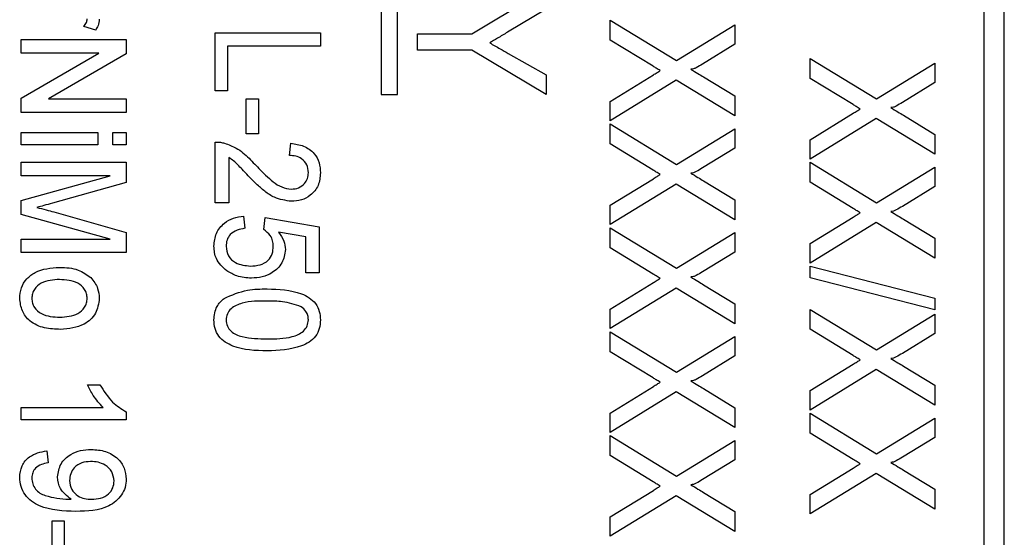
# Model space of a CAD drawing. Header units: millimetres. Extents: x 387 to 2639, y -861 to 1385.
# Tile 18 of 36: x 1178.68 to 1190.85, y 251.46 to 257.86. Entities that reach past the tile are written whole.
import ezdxf

# ---------------------------------------------------------------- set-up
doc = ezdxf.new("R2010")
doc.units = ezdxf.units.MM

msp = doc.modelspace()

# ---------------------------------------------------------------- linework, layer by layer
at = {"color": 7, "linetype": 'Continuous', "lineweight": 25}
for p, q in [((1190.597, 227.701), (1190.597, 272.451)), ((1190.847, 227.701), (1190.847, 272.451)), ((1183.147, 262.371), (1183.147, 256.937)), ((1183.347, 256.937), (1183.347, 262.371)), ((1184.269, 257.69), (1185.184, 258.24)), ((1185.184, 257.995), (1184.708, 257.708)), ((1185.976, 257.858), (1186.798, 257.358)), ((1185.976, 257.612), (1185.976, 257.858)), ((1179.619, 257.735), (1179.473, 257.78)), ((1181.097, 257.701), (1182.397, 257.701)), ((1181.097, 256.985), (1181.097, 257.701)), ((1182.397, 257.701), (1182.397, 257.535)), ((1183.597, 257.69), (1184.269, 257.69)), ((1183.597, 257.487), (1183.597, 257.69)), ((1186.798, 257.358), (1187.517, 257.799)), ((1187.517, 257.799), (1187.517, 257.559)), ((1178.697, 257.451), (1178.697, 257.618)), ((1178.697, 257.618), (1179.997, 257.618)), ((1179.997, 257.618), (1179.997, 257.442)), ((1186.508, 257.287), (1185.976, 257.612)), ((1178.697, 256.894), (1179.657, 257.451)), ((1179.657, 257.451), (1178.697, 257.451)), ((1181.247, 257.535), (1181.247, 256.985)), ((1182.397, 257.535), (1181.247, 257.535)), ((1184.269, 257.487), (1183.597, 257.487)), ((1185.184, 256.937), (1184.269, 257.487)), ((1184.717, 257.447), (1185.184, 257.182)), ((1187.517, 257.559), (1187.117, 257.314)), ((1179.997, 257.442), (1179.037, 256.885)), ((1188.447, 257.384), (1189.269, 256.884)), ((1188.447, 257.138), (1188.447, 257.384)), ((1189.269, 256.884), (1189.988, 257.325)), ((1189.988, 257.325), (1189.988, 257.085)), ((1185.184, 257.182), (1185.184, 256.937)), ((1185.976, 256.854), (1186.51, 257.181)), ((1186.792, 257.114), (1185.976, 256.614)), ((1187.517, 256.673), (1186.792, 257.114)), ((1187.13, 257.155), (1187.517, 256.92)), ((1188.979, 256.813), (1188.447, 257.138)), ((1189.988, 257.085), (1189.588, 256.84)), ((1181.247, 256.985), (1181.097, 256.985)), ((1178.697, 256.718), (1178.697, 256.894)), ((1179.037, 256.885), (1179.997, 256.885)), ((1179.997, 256.885), (1179.997, 256.718)), ((1181.48, 256.885), (1181.63, 256.885)), ((1181.48, 256.451), (1181.48, 256.885)), ((1181.63, 256.885), (1181.63, 256.451)), ((1183.147, 256.937), (1183.347, 256.937)), ((1185.976, 256.614), (1185.976, 256.854)), ((1187.517, 256.92), (1187.517, 256.673)), ((1179.997, 256.718), (1178.697, 256.718)), ((1188.447, 256.38), (1188.98, 256.707)), ((1189.263, 256.64), (1188.447, 256.14)), ((1189.988, 256.199), (1189.263, 256.64)), ((1189.601, 256.681), (1189.988, 256.445)), ((1185.976, 256.574), (1186.798, 256.074)), ((1185.976, 256.328), (1185.976, 256.574)), ((1186.798, 256.074), (1187.517, 256.515)), ((1187.517, 256.515), (1187.517, 256.275)), ((1178.697, 256.468), (1179.647, 256.468)), ((1178.697, 256.318), (1178.697, 256.468)), ((1179.647, 256.468), (1179.647, 256.318)), ((1179.83, 256.318), (1179.83, 256.468)), ((1179.83, 256.468), (1179.997, 256.468)), ((1179.997, 256.468), (1179.997, 256.318)), ((1181.63, 256.451), (1181.48, 256.451)), ((1188.447, 256.14), (1188.447, 256.38)), ((1189.988, 256.445), (1189.988, 256.199)), ((1179.647, 256.318), (1178.697, 256.318)), ((1179.997, 256.318), (1179.83, 256.318)), ((1181.097, 255.601), (1181.097, 256.351)), ((1182.014, 256.185), (1182.03, 256.335)), ((1186.508, 256.003), (1185.976, 256.328)), ((1187.517, 256.275), (1187.117, 256.03)), ((1181.264, 256.158), (1181.264, 255.601)), ((1178.697, 256.101), (1179.997, 256.101)), ((1178.697, 255.935), (1178.697, 256.101)), ((1179.997, 256.101), (1179.997, 255.852)), ((1188.447, 255.853), (1188.447, 256.1)), ((1188.447, 256.1), (1189.269, 255.6)), ((1189.269, 255.6), (1189.988, 256.041)), ((1189.988, 256.041), (1189.988, 255.801)), ((1178.697, 255.63), (1179.797, 255.935)), ((1179.797, 255.935), (1178.697, 255.935)), ((1185.976, 255.57), (1186.51, 255.897)), ((1187.13, 255.871), (1187.517, 255.635)), ((1179.997, 255.852), (1179.085, 255.595)), ((1186.792, 255.83), (1185.976, 255.33)), ((1187.517, 255.389), (1186.792, 255.83)), ((1188.979, 255.529), (1188.447, 255.853)), ((1189.988, 255.801), (1189.588, 255.555)), ((1178.697, 255.457), (1178.697, 255.63)), ((1187.517, 255.635), (1187.517, 255.389)), ((1181.264, 255.601), (1181.097, 255.601)), ((1185.976, 255.33), (1185.976, 255.57)), ((1179.797, 255.151), (1178.697, 255.457)), ((1179.1, 255.487), (1179.997, 255.234)), ((1181.447, 255.435), (1181.464, 255.285)), ((1181.697, 255.268), (1181.714, 255.418)), ((1181.714, 255.418), (1182.38, 255.301)), ((1188.447, 255.096), (1188.98, 255.423)), ((1189.601, 255.397), (1189.988, 255.161)), ((1182.38, 255.301), (1182.38, 254.735)), ((1185.976, 255.043), (1185.976, 255.29)), ((1185.976, 255.29), (1186.798, 254.79)), ((1189.263, 255.356), (1188.447, 254.855)), ((1189.988, 254.915), (1189.263, 255.356)), ((1178.697, 254.985), (1178.697, 255.151)), ((1178.697, 255.151), (1179.797, 255.151)), ((1179.997, 255.234), (1179.997, 254.985)), ((1182.214, 255.178), (1181.877, 255.237)), ((1182.214, 254.735), (1182.214, 255.178)), ((1186.798, 254.79), (1187.517, 255.231)), ((1187.517, 255.231), (1187.517, 254.991)), ((1189.988, 255.161), (1189.988, 254.915)), ((1186.508, 254.719), (1185.976, 255.043)), ((1188.447, 254.855), (1188.447, 255.096)), ((1179.997, 254.985), (1178.697, 254.985)), ((1187.517, 254.991), (1187.117, 254.745)), ((1188.447, 254.672), (1188.447, 254.816)), ((1188.447, 254.816), (1189.988, 254.421)), ((1182.38, 254.735), (1182.214, 254.735)), ((1189.988, 254.277), (1188.447, 254.672)), ((1185.976, 254.286), (1186.51, 254.613)), ((1186.792, 254.546), (1185.976, 254.045)), ((1187.517, 254.105), (1186.792, 254.546)), ((1187.13, 254.587), (1187.517, 254.351)), ((1189.988, 254.421), (1189.988, 254.277)), ((1185.976, 254.045), (1185.976, 254.286)), ((1187.517, 254.351), (1187.517, 254.105)), ((1188.447, 254.036), (1188.447, 254.282)), ((1188.447, 254.282), (1189.269, 253.782)), ((1189.269, 253.782), (1189.988, 254.223)), ((1189.988, 254.223), (1189.988, 253.983)), ((1185.976, 254.006), (1186.798, 253.505)), ((1185.976, 253.759), (1185.976, 254.006)), ((1186.798, 253.505), (1187.517, 253.947)), ((1187.517, 253.947), (1187.517, 253.706)), ((1188.979, 253.711), (1188.447, 254.036)), ((1189.988, 253.983), (1189.588, 253.738)), ((1186.508, 253.435), (1185.976, 253.759)), ((1187.517, 253.706), (1187.117, 253.461)), ((1188.447, 253.278), (1188.98, 253.605)), ((1189.601, 253.58), (1189.988, 253.344)), ((1189.263, 253.538), (1188.447, 253.038)), ((1189.988, 253.097), (1189.263, 253.538)), ((1179.518, 253.351), (1179.672, 253.351)), ((1185.976, 253.001), (1186.51, 253.329)), ((1189.988, 253.344), (1189.988, 253.097)), ((1186.792, 253.262), (1185.976, 252.761)), ((1187.517, 252.82), (1186.792, 253.262)), ((1187.13, 253.303), (1187.517, 253.067)), ((1188.447, 253.038), (1188.447, 253.278)), ((1178.697, 252.918), (1178.697, 253.068)), ((1178.697, 253.068), (1179.71, 253.068)), ((1187.517, 253.067), (1187.517, 252.82)), ((1179.997, 253.015), (1179.997, 252.918)), ((1185.976, 252.761), (1185.976, 253.001)), ((1188.447, 252.998), (1189.269, 252.498)), ((1188.447, 252.752), (1188.447, 252.998)), ((1179.997, 252.918), (1178.697, 252.918)), ((1189.269, 252.498), (1189.988, 252.939)), ((1189.988, 252.939), (1189.988, 252.699)), ((1185.976, 252.722), (1186.798, 252.221)), ((1185.976, 252.475), (1185.976, 252.722)), ((1188.979, 252.427), (1188.447, 252.752)), ((1186.798, 252.221), (1187.517, 252.662)), ((1187.517, 252.662), (1187.517, 252.422)), ((1189.988, 252.699), (1189.588, 252.454)), ((1179.014, 252.535), (1179.03, 252.385)), ((1186.508, 252.151), (1185.976, 252.475)), ((1187.517, 252.422), (1187.117, 252.177)), ((1188.447, 251.994), (1188.98, 252.321)), ((1189.263, 252.254), (1188.447, 251.754)), ((1189.988, 251.813), (1189.263, 252.254)), ((1189.601, 252.295), (1189.988, 252.06)), ((1185.976, 251.717), (1186.51, 252.044)), ((1186.792, 251.978), (1185.976, 251.477)), ((1187.517, 251.536), (1186.792, 251.978)), ((1187.13, 252.019), (1187.517, 251.783)), ((1188.447, 251.754), (1188.447, 251.994)), ((1189.988, 252.06), (1189.988, 251.813)), ((1187.517, 251.783), (1187.517, 251.536)), ((1179.08, 251.235), (1179.08, 251.668)), ((1179.08, 251.668), (1179.23, 251.668)), ((1179.23, 251.668), (1179.23, 251.235)), ((1185.976, 251.477), (1185.976, 251.717))]:
    msp.add_line(p, q, dxfattribs=at)
for points, knots in [([(1179.473, 257.78), (1179.485, 257.795), (1179.507, 257.823), (1179.512, 257.858), (1179.514, 257.873)], [0, 0, 0, 0, 0.560302, 1, 1, 1, 1]), ([(1179.664, 257.869), (1179.66, 257.842), (1179.655, 257.794), (1179.63, 257.753), (1179.619, 257.735)], [0, 0, 0, 0, 0.559283, 1, 1, 1, 1]), ([(1184.708, 257.708), (1184.667, 257.684), (1184.593, 257.64), (1184.52, 257.596), (1184.488, 257.576)], [0, 0, 0, 0, 0.5600003, 1, 1, 1, 1]), ([(1184.488, 257.576), (1184.531, 257.552), (1184.607, 257.509), (1184.684, 257.466), (1184.717, 257.447)], [0, 0, 0, 0, 0.559998, 1, 1, 1, 1]), ([(1186.596, 257.234), (1186.579, 257.244), (1186.55, 257.262), (1186.521, 257.279), (1186.508, 257.287)], [0, 0, 0, 0, 0.559999, 1, 1, 1, 1]), ([(1186.51, 257.181), (1186.526, 257.191), (1186.555, 257.208), (1186.583, 257.226), (1186.596, 257.234)], [0, 0, 0, 0, 0.559999, 1, 1, 1, 1]), ([(1187.117, 257.314), (1187.091, 257.299), (1187.056, 257.278), (1187.008, 257.253), (1186.985, 257.251), (1186.973, 257.251)], [0, 0, 0, 0, 0.562825, 0.784, 1, 1, 1, 1]), ([(1186.973, 257.251), (1187.003, 257.233), (1187.055, 257.201), (1187.107, 257.169), (1187.13, 257.155)], [0, 0, 0, 0, 0.559997, 1, 1, 1, 1]), ([(1189.588, 256.84), (1189.562, 256.825), (1189.527, 256.804), (1189.479, 256.779), (1189.456, 256.777), (1189.444, 256.777)], [0, 0, 0, 0, 0.562825, 0.784, 1, 1, 1, 1]), ([(1189.066, 256.76), (1189.05, 256.77), (1189.021, 256.788), (1188.992, 256.805), (1188.979, 256.813)], [0, 0, 0, 0, 0.5599993, 1, 1, 1, 1]), ([(1188.98, 256.707), (1188.996, 256.717), (1189.025, 256.734), (1189.054, 256.752), (1189.066, 256.76)], [0, 0, 0, 0, 0.559999, 1, 1, 1, 1]), ([(1189.444, 256.777), (1189.473, 256.759), (1189.526, 256.727), (1189.578, 256.695), (1189.601, 256.681)], [0, 0, 0, 0, 0.559997, 1, 1, 1, 1]), ([(1181.097, 256.351), (1181.119, 256.351), (1181.158, 256.351), (1181.196, 256.341), (1181.212, 256.337)], [0, 0, 0, 0, 0.5598659, 1, 1, 1, 1]), ([(1181.212, 256.337), (1181.261, 256.319), (1181.342, 256.289), (1181.441, 256.22), (1181.515, 256.151), (1181.561, 256.102), (1181.584, 256.077)], [0, 0, 0, 0, 0.339563, 0.559628, 0.77979, 1, 1, 1, 1]), ([(1182.03, 256.335), (1182.084, 256.327), (1182.191, 256.312), (1182.321, 256.223), (1182.388, 256.097), (1182.394, 256.012), (1182.397, 255.969)], [0, 0, 0, 0, 0.280621, 0.55951, 0.779412, 1, 1, 1, 1]), ([(1181.505, 255.934), (1181.479, 255.961), (1181.437, 256.006), (1181.377, 256.068), (1181.325, 256.119), (1181.284, 256.145), (1181.264, 256.158)], [0, 0, 0, 0, 0.340044, 0.560073, 0.780088, 1, 1, 1, 1]), ([(1182.247, 255.972), (1182.244, 256.006), (1182.237, 256.073), (1182.172, 256.146), (1182.092, 256.18), (1182.04, 256.183), (1182.014, 256.185)], [0, 0, 0, 0, 0.279693, 0.558543, 0.778998, 1, 1, 1, 1]), ([(1181.584, 256.077), (1181.629, 256.031), (1181.702, 255.956), (1181.811, 255.859), (1181.914, 255.786), (1181.996, 255.774), (1182.037, 255.768)], [0, 0, 0, 0, 0.340635, 0.561006, 0.780927, 1, 1, 1, 1]), ([(1186.596, 255.95), (1186.579, 255.96), (1186.55, 255.978), (1186.521, 255.995), (1186.508, 256.003)], [0, 0, 0, 0, 0.5599993, 1, 1, 1, 1]), ([(1187.117, 256.03), (1187.091, 256.015), (1187.056, 255.994), (1187.008, 255.969), (1186.985, 255.967), (1186.973, 255.967)], [0, 0, 0, 0, 0.562825, 0.784, 1, 1, 1, 1]), ([(1182.038, 255.618), (1181.966, 255.628), (1181.846, 255.645), (1181.707, 255.74), (1181.603, 255.833), (1181.537, 255.9), (1181.505, 255.934)], [0, 0, 0, 0, 0.338234, 0.558656, 0.779292, 1, 1, 1, 1]), ([(1182.037, 255.768), (1182.068, 255.771), (1182.129, 255.777), (1182.2, 255.831), (1182.241, 255.9), (1182.245, 255.948), (1182.247, 255.972)], [0, 0, 0, 0, 0.279838, 0.559544, 0.779524, 1, 1, 1, 1]), ([(1182.397, 255.969), (1182.392, 255.916), (1182.383, 255.81), (1182.284, 255.692), (1182.163, 255.627), (1182.08, 255.621), (1182.038, 255.618)], [0, 0, 0, 0, 0.279946, 0.558919, 0.77929, 1, 1, 1, 1]), ([(1186.51, 255.897), (1186.526, 255.907), (1186.555, 255.924), (1186.583, 255.942), (1186.596, 255.95)], [0, 0, 0, 0, 0.559999, 1, 1, 1, 1]), ([(1186.973, 255.967), (1187.003, 255.949), (1187.055, 255.917), (1187.107, 255.885), (1187.13, 255.871)], [0, 0, 0, 0, 0.559997, 1, 1, 1, 1]), ([(1179.085, 255.595), (1179.049, 255.585), (1178.986, 255.567), (1178.922, 255.55), (1178.894, 255.543)], [0, 0, 0, 0, 0.560002, 1, 1, 1, 1]), ([(1178.894, 255.543), (1178.932, 255.533), (1179.001, 255.514), (1179.07, 255.495), (1179.1, 255.487)], [0, 0, 0, 0, 0.5599964, 1, 1, 1, 1]), ([(1189.066, 255.476), (1189.05, 255.486), (1189.021, 255.504), (1188.992, 255.521), (1188.979, 255.529)], [0, 0, 0, 0, 0.559999, 1, 1, 1, 1]), ([(1189.588, 255.555), (1189.562, 255.541), (1189.527, 255.52), (1189.479, 255.495), (1189.456, 255.493), (1189.444, 255.493)], [0, 0, 0, 0, 0.562825, 0.784, 1, 1, 1, 1]), ([(1181.08, 255.063), (1181.085, 255.118), (1181.096, 255.227), (1181.197, 255.348), (1181.32, 255.416), (1181.405, 255.429), (1181.447, 255.435)], [0, 0, 0, 0, 0.279687, 0.558798, 0.779225, 1, 1, 1, 1]), ([(1188.98, 255.423), (1188.996, 255.433), (1189.025, 255.45), (1189.054, 255.468), (1189.066, 255.476)], [0, 0, 0, 0, 0.559999, 1, 1, 1, 1]), ([(1189.444, 255.493), (1189.473, 255.475), (1189.526, 255.443), (1189.578, 255.411), (1189.601, 255.397)], [0, 0, 0, 0, 0.559997, 1, 1, 1, 1]), ([(1181.464, 255.285), (1181.431, 255.278), (1181.365, 255.266), (1181.283, 255.217), (1181.236, 255.141), (1181.232, 255.089), (1181.23, 255.062)], [0, 0, 0, 0, 0.280805, 0.56025, 0.779793, 1, 1, 1, 1]), ([(1181.814, 255.061), (1181.812, 255.084), (1181.81, 255.131), (1181.774, 255.209), (1181.726, 255.246), (1181.697, 255.268)], [0, 0, 0, 0, 0.280868, 0.560975, 1, 1, 1, 1]), ([(1181.877, 255.237), (1181.904, 255.2), (1181.952, 255.136), (1181.96, 255.057), (1181.964, 255.022)], [0, 0, 0, 0, 0.560043, 1, 1, 1, 1]), ([(1181.238, 254.759), (1181.187, 254.806), (1181.096, 254.888), (1181.085, 255.01), (1181.08, 255.063)], [0, 0, 0, 0, 0.558769, 1, 1, 1, 1]), ([(1181.23, 255.062), (1181.235, 255.021), (1181.245, 254.938), (1181.362, 254.834), (1181.468, 254.824), (1181.533, 254.818)], [0, 0, 0, 0, 0.280091, 0.559898, 1, 1, 1, 1]), ([(1181.533, 254.818), (1181.572, 254.82), (1181.651, 254.825), (1181.752, 254.878), (1181.808, 254.968), (1181.812, 255.03), (1181.814, 255.061)], [0, 0, 0, 0, 0.28087, 0.5600995, 0.7794611, 1, 1, 1, 1]), ([(1181.964, 255.022), (1181.955, 254.964), (1181.937, 254.849), (1181.814, 254.735), (1181.678, 254.676), (1181.588, 254.671), (1181.543, 254.668)], [0, 0, 0, 0, 0.278605, 0.55829, 0.778943, 1, 1, 1, 1]), ([(1178.68, 254.418), (1178.684, 254.462), (1178.691, 254.55), (1178.763, 254.664), (1178.916, 254.783), (1179.067, 254.794), (1179.172, 254.801)], [0, 0, 0, 0, 0.187141, 0.374017, 0.561161, 1, 1, 1, 1]), ([(1179.172, 254.801), (1179.252, 254.799), (1179.394, 254.794), (1179.509, 254.711), (1179.559, 254.675)], [0, 0, 0, 0, 0.561131, 1, 1, 1, 1]), ([(1179.172, 254.651), (1179.093, 254.647), (1178.974, 254.641), (1178.868, 254.547), (1178.834, 254.476), (1178.832, 254.437), (1178.83, 254.418)], [0, 0, 0, 0, 0.499052, 0.748749, 0.874344, 1, 1, 1, 1]), ([(1179.514, 254.418), (1179.512, 254.437), (1179.509, 254.476), (1179.476, 254.547), (1179.37, 254.64), (1179.252, 254.647), (1179.172, 254.651)], [0, 0, 0, 0, 0.125652, 0.251241, 0.501019, 1, 1, 1, 1]), ([(1179.559, 254.675), (1179.593, 254.633), (1179.653, 254.556), (1179.66, 254.46), (1179.664, 254.418)], [0, 0, 0, 0, 0.55912, 1, 1, 1, 1]), ([(1181.543, 254.668), (1181.482, 254.672), (1181.373, 254.679), (1181.279, 254.735), (1181.238, 254.759)], [0, 0, 0, 0, 0.559839, 1, 1, 1, 1]), ([(1186.596, 254.666), (1186.579, 254.676), (1186.55, 254.693), (1186.521, 254.711), (1186.508, 254.719)], [0, 0, 0, 0, 0.559999, 1, 1, 1, 1]), ([(1186.51, 254.613), (1186.526, 254.623), (1186.555, 254.64), (1186.583, 254.658), (1186.596, 254.666)], [0, 0, 0, 0, 0.559999, 1, 1, 1, 1]), ([(1187.117, 254.745), (1187.091, 254.731), (1187.056, 254.71), (1187.008, 254.685), (1186.985, 254.683), (1186.973, 254.683)], [0, 0, 0, 0, 0.562825, 0.784, 1, 1, 1, 1]), ([(1186.973, 254.683), (1187.003, 254.665), (1187.055, 254.633), (1187.107, 254.601), (1187.13, 254.587)], [0, 0, 0, 0, 0.559997, 1, 1, 1, 1]), ([(1181.205, 254.418), (1181.301, 254.459), (1181.471, 254.533), (1181.656, 254.534), (1181.738, 254.535)], [0, 0, 0, 0, 0.558189, 1, 1, 1, 1]), ([(1181.738, 254.535), (1181.883, 254.53), (1182.065, 254.525), (1182.259, 254.43), (1182.34, 254.357), (1182.39, 254.259), (1182.394, 254.187), (1182.397, 254.151)], [0, 0, 0, 0, 0.499597, 0.624929, 0.749962, 0.874847, 1, 1, 1, 1]), ([(1179.185, 254.035), (1179.118, 254.037), (1178.985, 254.041), (1178.809, 254.119), (1178.7, 254.26), (1178.687, 254.365), (1178.68, 254.418)], [0, 0, 0, 0, 0.281261, 0.560329, 0.780141, 1, 1, 1, 1]), ([(1178.83, 254.418), (1178.832, 254.398), (1178.835, 254.359), (1178.869, 254.288), (1178.977, 254.195), (1179.097, 254.189), (1179.177, 254.185)], [0, 0, 0, 0, 0.1256289, 0.2510859, 0.500757, 1, 1, 1, 1]), ([(1179.177, 254.185), (1179.255, 254.19), (1179.373, 254.198), (1179.476, 254.291), (1179.509, 254.36), (1179.512, 254.399), (1179.514, 254.418)], [0, 0, 0, 0, 0.498708, 0.748642, 0.874292, 1, 1, 1, 1]), ([(1179.664, 254.418), (1179.654, 254.353), (1179.636, 254.224), (1179.454, 254.059), (1179.287, 254.044), (1179.185, 254.035)], [0, 0, 0, 0, 0.279722, 0.5599, 1, 1, 1, 1]), ([(1181.08, 254.151), (1181.086, 254.21), (1181.097, 254.315), (1181.172, 254.387), (1181.205, 254.418)], [0, 0, 0, 0, 0.55933, 1, 1, 1, 1]), ([(1181.739, 254.385), (1181.634, 254.385), (1181.478, 254.386), (1181.306, 254.313), (1181.24, 254.229), (1181.233, 254.177), (1181.23, 254.151)], [0, 0, 0, 0, 0.501921, 0.750135, 0.875171, 1, 1, 1, 1]), ([(1182.158, 254.315), (1182.082, 254.34), (1181.945, 254.385), (1181.802, 254.385), (1181.739, 254.385)], [0, 0, 0, 0, 0.558286, 1, 1, 1, 1]), ([(1182.247, 254.153), (1182.246, 254.171), (1182.243, 254.207), (1182.215, 254.267), (1182.18, 254.297), (1182.158, 254.315)], [0, 0, 0, 0, 0.2803247, 0.5605137, 1, 1, 1, 1]), ([(1181.738, 253.768), (1181.593, 253.772), (1181.411, 253.778), (1181.218, 253.873), (1181.137, 253.946), (1181.087, 254.044), (1181.083, 254.116), (1181.08, 254.151)], [0, 0, 0, 0, 0.4995776, 0.6248931, 0.7499368, 0.8748321, 1, 1, 1, 1]), ([(1181.23, 254.151), (1181.233, 254.125), (1181.24, 254.073), (1181.29, 254.011), (1181.354, 253.966), (1181.504, 253.921), (1181.635, 253.919), (1181.739, 253.918)], [0, 0, 0, 0, 0.124452, 0.249173, 0.374134, 0.499395, 1, 1, 1, 1]), ([(1182.397, 254.151), (1182.394, 254.116), (1182.389, 254.044), (1182.34, 253.946), (1182.26, 253.872), (1182.063, 253.783), (1181.882, 253.775), (1181.738, 253.768)], [0, 0, 0, 0, 0.125192, 0.250284, 0.3752, 0.500608, 1, 1, 1, 1]), ([(1181.739, 253.918), (1181.843, 253.918), (1181.999, 253.917), (1182.172, 253.99), (1182.238, 254.075), (1182.244, 254.127), (1182.247, 254.153)], [0, 0, 0, 0, 0.501752, 0.750132, 0.875134, 1, 1, 1, 1]), ([(1189.066, 253.658), (1189.05, 253.668), (1189.021, 253.686), (1188.992, 253.704), (1188.979, 253.711)], [0, 0, 0, 0, 0.559999, 1, 1, 1, 1]), ([(1189.588, 253.738), (1189.562, 253.723), (1189.527, 253.702), (1189.479, 253.677), (1189.456, 253.676), (1189.444, 253.675)], [0, 0, 0, 0, 0.562825, 0.784, 1, 1, 1, 1]), ([(1188.98, 253.605), (1188.996, 253.615), (1189.025, 253.632), (1189.054, 253.65), (1189.066, 253.658)], [0, 0, 0, 0, 0.559999, 1, 1, 1, 1]), ([(1189.444, 253.675), (1189.473, 253.657), (1189.526, 253.625), (1189.578, 253.594), (1189.601, 253.58)], [0, 0, 0, 0, 0.559997, 1, 1, 1, 1]), ([(1186.596, 253.382), (1186.579, 253.392), (1186.55, 253.409), (1186.521, 253.427), (1186.508, 253.435)], [0, 0, 0, 0, 0.559999, 1, 1, 1, 1]), ([(1187.117, 253.461), (1187.091, 253.446), (1187.056, 253.426), (1187.008, 253.4), (1186.985, 253.399), (1186.973, 253.398)], [0, 0, 0, 0, 0.562825, 0.784, 1, 1, 1, 1]), ([(1179.71, 253.068), (1179.667, 253.116), (1179.591, 253.203), (1179.54, 253.306), (1179.518, 253.351)], [0, 0, 0, 0, 0.559694, 1, 1, 1, 1]), ([(1179.672, 253.351), (1179.719, 253.275), (1179.802, 253.137), (1179.937, 253.052), (1179.997, 253.015)], [0, 0, 0, 0, 0.560332, 1, 1, 1, 1]), ([(1186.51, 253.329), (1186.526, 253.338), (1186.555, 253.356), (1186.583, 253.374), (1186.596, 253.382)], [0, 0, 0, 0, 0.559999, 1, 1, 1, 1]), ([(1186.973, 253.398), (1187.003, 253.381), (1187.055, 253.349), (1187.107, 253.317), (1187.13, 253.303)], [0, 0, 0, 0, 0.559997, 1, 1, 1, 1]), ([(1178.68, 252.205), (1178.685, 252.254), (1178.695, 252.351), (1178.814, 252.492), (1178.938, 252.519), (1179.014, 252.535)], [0, 0, 0, 0, 0.280649, 0.56073, 1, 1, 1, 1]), ([(1179.147, 252.21), (1179.156, 252.266), (1179.174, 252.379), (1179.297, 252.49), (1179.432, 252.545), (1179.521, 252.549), (1179.565, 252.551)], [0, 0, 0, 0, 0.278481, 0.558064, 0.778798, 1, 1, 1, 1]), ([(1179.565, 252.551), (1179.625, 252.547), (1179.744, 252.539), (1179.889, 252.451), (1179.983, 252.325), (1179.992, 252.231), (1179.997, 252.185)], [0, 0, 0, 0, 0.280599, 0.560117, 0.78003, 1, 1, 1, 1]), ([(1179.03, 252.385), (1179.002, 252.379), (1178.947, 252.368), (1178.877, 252.328), (1178.836, 252.264), (1178.832, 252.22), (1178.83, 252.197)], [0, 0, 0, 0, 0.28085, 0.560171, 0.779882, 1, 1, 1, 1]), ([(1179.556, 252.401), (1179.519, 252.399), (1179.445, 252.393), (1179.355, 252.335), (1179.304, 252.253), (1179.299, 252.194), (1179.297, 252.165)], [0, 0, 0, 0, 0.280389, 0.559812, 0.779637, 1, 1, 1, 1]), ([(1179.847, 252.161), (1179.841, 252.201), (1179.83, 252.28), (1179.744, 252.358), (1179.65, 252.397), (1179.588, 252.4), (1179.556, 252.401)], [0, 0, 0, 0, 0.2787539, 0.5581529, 0.7788973, 1, 1, 1, 1]), ([(1189.066, 252.374), (1189.05, 252.384), (1189.021, 252.402), (1188.992, 252.419), (1188.979, 252.427)], [0, 0, 0, 0, 0.559999, 1, 1, 1, 1]), ([(1188.98, 252.321), (1188.996, 252.331), (1189.025, 252.348), (1189.054, 252.366), (1189.066, 252.374)], [0, 0, 0, 0, 0.559999, 1, 1, 1, 1]), ([(1189.588, 252.454), (1189.562, 252.439), (1189.527, 252.418), (1189.479, 252.393), (1189.456, 252.391), (1189.444, 252.391)], [0, 0, 0, 0, 0.562825, 0.784, 1, 1, 1, 1]), ([(1189.444, 252.391), (1189.473, 252.373), (1189.526, 252.341), (1189.578, 252.309), (1189.601, 252.295)], [0, 0, 0, 0, 0.559997, 1, 1, 1, 1]), ([(1179.373, 251.785), (1179.219, 251.789), (1179.025, 251.795), (1178.824, 251.907), (1178.743, 251.988), (1178.689, 252.091), (1178.683, 252.167), (1178.68, 252.205)], [0, 0, 0, 0, 0.499163, 0.624524, 0.749736, 0.874824, 1, 1, 1, 1]), ([(1178.83, 252.197), (1178.832, 252.173), (1178.837, 252.124), (1178.873, 252.059), (1178.928, 252.008), (1179.065, 251.953), (1179.187, 251.942), (1179.285, 251.934)], [0, 0, 0, 0, 0.125064, 0.250049, 0.374999, 0.50032, 1, 1, 1, 1]), ([(1179.317, 251.935), (1179.265, 251.974), (1179.171, 252.045), (1179.154, 252.16), (1179.147, 252.21)], [0, 0, 0, 0, 0.559627, 1, 1, 1, 1]), ([(1179.297, 252.165), (1179.302, 252.127), (1179.311, 252.052), (1179.39, 251.975), (1179.48, 251.939), (1179.539, 251.936), (1179.569, 251.935)], [0, 0, 0, 0, 0.2790946, 0.5582596, 0.7788103, 1, 1, 1, 1]), ([(1179.997, 252.185), (1179.994, 252.15), (1179.988, 252.08), (1179.926, 251.954), (1179.73, 251.793), (1179.516, 251.788), (1179.373, 251.785)], [0, 0, 0, 0, 0.1255884, 0.2511707, 0.5003222, 1, 1, 1, 1]), ([(1179.569, 251.935), (1179.607, 251.937), (1179.682, 251.941), (1179.777, 251.992), (1179.838, 252.072), (1179.844, 252.132), (1179.847, 252.161)], [0, 0, 0, 0, 0.280844, 0.560408, 0.780075, 1, 1, 1, 1]), ([(1186.596, 252.098), (1186.579, 252.107), (1186.55, 252.125), (1186.521, 252.143), (1186.508, 252.151)], [0, 0, 0, 0, 0.559999, 1, 1, 1, 1]), ([(1186.51, 252.044), (1186.526, 252.054), (1186.555, 252.072), (1186.583, 252.09), (1186.596, 252.098)], [0, 0, 0, 0, 0.559999, 1, 1, 1, 1]), ([(1187.117, 252.177), (1187.091, 252.162), (1187.056, 252.141), (1187.008, 252.116), (1186.985, 252.115), (1186.973, 252.114)], [0, 0, 0, 0, 0.562825, 0.784, 1, 1, 1, 1]), ([(1186.973, 252.114), (1187.003, 252.096), (1187.055, 252.065), (1187.107, 252.033), (1187.13, 252.019)], [0, 0, 0, 0, 0.559997, 1, 1, 1, 1]), ([(1179.285, 251.934), (1179.291, 251.934), (1179.301, 251.934), (1179.312, 251.935), (1179.317, 251.935)], [0, 0, 0, 0, 0.559998, 1, 1, 1, 1])]:
    msp.add_open_spline(points, degree=3, knots=knots, dxfattribs=at)

doc.saveas('drawing.dxf')
